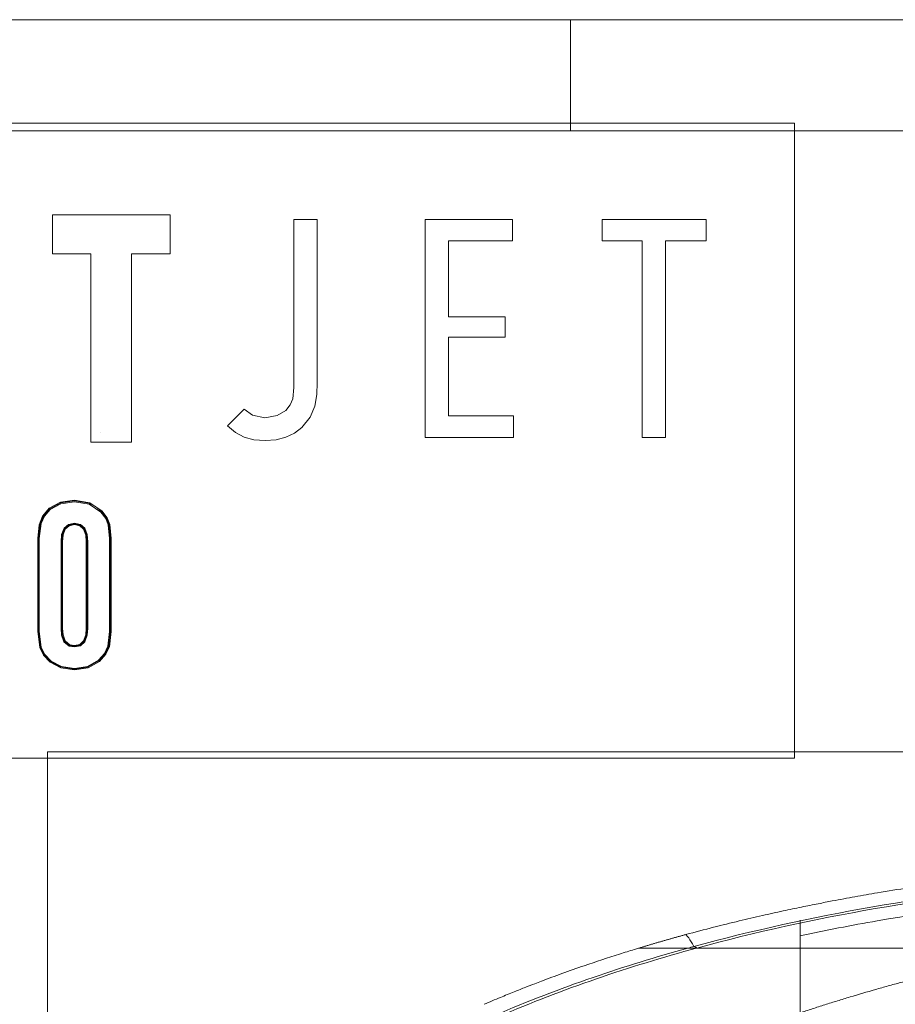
# Model space of a CAD drawing. Header units: millimetres. Extents: x 0 to 594, y 0 to 420.
# Tile 73 of 256: x 72 to 135, y 349 to 420. Entities that reach past the tile are written whole.
import ezdxf

# ---------------------------------------------------------------- set-up
doc = ezdxf.new("R2010")
doc.units = ezdxf.units.MM
doc.layers.add('1', color=7, linetype='Continuous', true_color=0xffffff)
doc.layers.add('256', color=7, linetype='Continuous', true_color=0xffffff)

msp = doc.modelspace()

# ---------------------------------------------------------------- linework, layer by layer
at = {"layer": '1', "color": 8, "linetype": 'Continuous', "lineweight": 18}
for p, q in [((127.34, 412.547), (8.191, 412.547)), ((127.34, 412.547), (127.34, 366.888)), ((8.191, 366.888), (127.34, 366.888)), ((73.601, 254.109), (73.601, 367.35)), ((350.782, 367.35), (73.601, 367.35))]:
    msp.add_line(p, q, dxfattribs=at)
at = {"layer": '1', "color": 7, "linetype": 'Continuous', "lineweight": 18}
for p, q in [((73.949, 405.969), (82.417, 405.969)), ((73.949, 403.169), (73.949, 405.969)), ((82.417, 405.969), (82.417, 403.169)), ((91.33, 405.633), (93.011, 405.633)), ((91.331, 393.559), (91.33, 405.633)), ((93.011, 405.633), (93.011, 393.917)), ((100.761, 405.635), (107.056, 405.635)), ((100.761, 389.954), (100.761, 405.635)), ((107.056, 405.635), (107.056, 404.089)), ((113.508, 405.635), (120.99, 405.635)), ((113.508, 404.089), (113.508, 405.635)), ((120.99, 405.635), (120.99, 404.089)), ((102.441, 404.089), (102.441, 398.624)), ((107.056, 404.089), (102.441, 404.089)), ((116.398, 404.089), (113.508, 404.089)), ((116.398, 389.954), (116.398, 404.089)), ((118.077, 404.089), (118.077, 389.954)), ((120.99, 404.089), (118.077, 404.089)), ((76.727, 403.169), (73.949, 403.169)), ((76.727, 389.616), (76.727, 403.169)), ((79.64, 403.169), (79.64, 389.616)), ((82.417, 403.169), (79.64, 403.169)), ((102.441, 398.624), (106.519, 398.624)), ((106.519, 398.624), (106.519, 397.167)), ((106.519, 397.167), (102.441, 397.167)), ((102.441, 397.167), (102.441, 391.5)), ((93.011, 393.917), (92.981, 393.053)), ((91.241, 392.721), (91.331, 393.559)), ((92.981, 393.053), (92.837, 392.217)), ((90.748, 391.901), (91.066, 392.308)), ((91.066, 392.308), (91.241, 392.721)), ((86.559, 390.781), (87.747, 391.99)), ((87.747, 391.99), (87.746, 391.99)), ((87.746, 391.99), (88.337, 391.551)), ((90.132, 391.523), (90.748, 391.901)), ((92.837, 392.217), (92.501, 391.419)), ((88.337, 391.551), (89.247, 391.363)), ((89.247, 391.363), (90.132, 391.523)), ((92.501, 391.419), (91.891, 390.669)), ((102.441, 391.5), (107.123, 391.5)), ((107.123, 391.5), (107.123, 389.954)), ((77.399, 390.288), (77.399, 390.288)), ((87.124, 390.304), (86.559, 390.781)), ((87.752, 389.977), (87.124, 390.304)), ((91.371, 390.267), (90.754, 389.972)), ((91.891, 390.669), (91.371, 390.267)), ((79.64, 389.616), (76.727, 389.616)), ((88.456, 389.788), (87.752, 389.977)), ((89.248, 389.728), (88.456, 389.788)), ((90.045, 389.79), (89.248, 389.728)), ((90.754, 389.972), (90.045, 389.79)), ((107.123, 389.954), (100.761, 389.954)), ((118.077, 389.954), (116.398, 389.954)), ((73.718, 384.865), (74.521, 385.296)), ((73.754, 384.82), (74.568, 385.25)), ((74.521, 385.296), (75.535, 385.449)), ((75.535, 385.335), (74.559, 385.189)), ((74.568, 385.25), (75.535, 385.391)), ((75.535, 385.449), (76.645, 385.254)), ((75.535, 385.391), (76.572, 385.219)), ((75.535, 385.335), (75.535, 385.335)), ((76.601, 385.148), (75.535, 385.335)), ((76.645, 385.254), (77.524, 384.658)), ((73.24, 384.292), (73.718, 384.865)), ((73.309, 384.298), (73.754, 384.82)), ((73.79, 384.777), (73.375, 384.303)), ((74.559, 385.189), (73.79, 384.777)), ((76.572, 385.219), (77.047, 384.98)), ((77.444, 384.58), (76.601, 385.148)), ((77.047, 384.98), (77.484, 384.618)), ((77.784, 384.123), (77.444, 384.58)), ((77.484, 384.618), (77.839, 384.137)), ((77.524, 384.658), (77.882, 384.176)), ((72.995, 383.68), (73.24, 384.292)), ((73.067, 383.732), (73.309, 384.298)), ((73.375, 384.303), (73.137, 383.777)), ((77.971, 383.66), (77.784, 384.123)), ((77.839, 384.137), (78.03, 383.653)), ((77.882, 384.176), (78.078, 383.686)), ((72.892, 382.687), (72.995, 383.68)), ((72.948, 382.685), (73.067, 383.732)), ((73.137, 383.777), (73.004, 382.687)), ((74.608, 382.975), (74.785, 383.424)), ((74.829, 383.391), (74.66, 382.945)), ((74.876, 383.359), (74.717, 382.944)), ((74.785, 383.424), (75.106, 383.701)), ((75.125, 383.65), (74.829, 383.391)), ((75.156, 383.602), (74.876, 383.359)), ((75.106, 383.701), (75.536, 383.801)), ((75.535, 383.745), (75.125, 383.65)), ((75.535, 383.688), (75.156, 383.602)), ((75.957, 383.643), (75.535, 383.745)), ((75.535, 383.684), (75.535, 383.688)), ((75.917, 383.597), (75.535, 383.684)), ((75.536, 383.801), (75.969, 383.7)), ((76.196, 383.355), (75.917, 383.597)), ((76.241, 383.391), (75.957, 383.643)), ((75.969, 383.7), (76.288, 383.422)), ((76.354, 382.936), (76.196, 383.355)), ((76.411, 382.939), (76.241, 383.391)), ((76.288, 383.422), (76.463, 382.968)), ((78.066, 382.687), (77.971, 383.66)), ((78.03, 383.653), (78.122, 382.687)), ((78.078, 383.686), (78.178, 382.687)), ((72.892, 376), (72.892, 382.687)), ((72.948, 382.687), (72.948, 382.685)), ((72.948, 376), (72.948, 382.687)), ((73.004, 382.687), (73.004, 376)), ((74.572, 382.45), (74.608, 382.975)), ((74.572, 376.233), (74.572, 382.45)), ((74.66, 382.945), (74.628, 382.45)), ((74.628, 382.45), (74.628, 376.233)), ((74.717, 382.944), (74.684, 382.45)), ((74.684, 382.45), (74.684, 376.233)), ((76.387, 382.447), (76.354, 382.936)), ((76.387, 376.231), (76.387, 382.447)), ((76.442, 382.45), (76.411, 382.939)), ((76.443, 382.45), (76.442, 382.45)), ((76.443, 376.233), (76.443, 382.45)), ((76.463, 382.968), (76.499, 382.45)), ((76.499, 382.45), (76.498, 376.233)), ((78.067, 376), (78.066, 382.687)), ((78.122, 382.687), (78.122, 376)), ((78.178, 382.687), (78.179, 376)), ((74.604, 375.734), (74.572, 376.233)), ((74.628, 376.233), (74.66, 375.744)), ((74.684, 376.233), (74.714, 375.761)), ((76.357, 375.768), (76.387, 376.231)), ((76.412, 375.756), (76.443, 376.233)), ((76.498, 376.233), (76.463, 375.729)), ((73.044, 374.839), (72.892, 376)), ((73.101, 374.848), (72.948, 376)), ((73.004, 376), (73.15, 374.883)), ((74.782, 375.261), (74.604, 375.734)), ((74.66, 375.744), (74.83, 375.292)), ((74.714, 375.761), (74.877, 375.324)), ((74.877, 375.324), (75.205, 375.05)), ((75.923, 375.072), (76.194, 375.322)), ((76.194, 375.322), (76.357, 375.768)), ((76.241, 375.292), (76.412, 375.756)), ((76.463, 375.729), (76.288, 375.263)), ((77.943, 374.934), (78.067, 376)), ((78.122, 376), (78, 374.936)), ((78.179, 376), (78.049, 374.905)), ((73.314, 374.291), (73.044, 374.839)), ((73.365, 374.317), (73.101, 374.848)), ((73.15, 374.883), (73.408, 374.357)), ((75.166, 374.946), (74.782, 375.261)), ((74.83, 375.292), (75.189, 374.996)), ((75.535, 374.885), (75.166, 374.946)), ((75.189, 374.996), (75.535, 374.939)), ((75.205, 375.05), (75.535, 374.995)), ((75.535, 374.995), (75.923, 375.072)), ((75.535, 374.939), (75.945, 375.021)), ((75.976, 374.976), (75.535, 374.885)), ((75.535, 374.885), (75.535, 374.885)), ((75.945, 375.021), (76.241, 375.292)), ((76.288, 375.263), (75.976, 374.976)), ((77.701, 374.415), (77.943, 374.934)), ((78, 374.936), (77.753, 374.397)), ((78.049, 374.905), (77.796, 374.358)), ((73.785, 373.789), (73.314, 374.291)), ((73.821, 373.834), (73.365, 374.317)), ((73.408, 374.357), (73.858, 373.877)), ((76.481, 373.494), (77.263, 373.926)), ((77.263, 373.926), (77.701, 374.415)), ((77.753, 374.397), (77.298, 373.883)), ((77.796, 374.358), (77.337, 373.841)), ((74.562, 373.379), (73.785, 373.789)), ((74.521, 373.452), (73.821, 373.834)), ((73.858, 373.877), (74.601, 373.484)), ((75.535, 373.296), (74.521, 373.452)), ((75.535, 373.238), (74.562, 373.379)), ((74.601, 373.484), (75.536, 373.35)), ((76.473, 373.432), (75.535, 373.296)), ((75.536, 373.24), (75.535, 373.238)), ((75.536, 373.35), (76.481, 373.494)), ((76.525, 373.391), (75.536, 373.24)), ((77.298, 373.883), (76.473, 373.432)), ((77.337, 373.841), (76.525, 373.391))]:
    msp.add_line(p, q, dxfattribs=at)
at = {"layer": '1', "color": 155, "linetype": 'Continuous', "lineweight": 13}
msp.add_line((120.32, 353.234), (120.321, 353.23), dxfattribs=at)
at = {"layer": '1', "color": 155, "linetype": 'Continuous', "lineweight": 18}
for points, knots in [([(172.515, 360.418), (171.678, 360.399), (170.083, 360.359), (167.81, 360.292), (165.775, 360.222), (163.979, 360.152), (162.422, 360.085), (160.872, 360.012), (159.246, 359.928), (157.455, 359.826), (155.155, 359.681), (152.348, 359.481), (149.043, 359.206), (145.975, 358.91), (143.127, 358.598), (140.525, 358.28), (137.992, 357.937), (135.596, 357.58), (133.789, 357.286), (132.506, 357.065), (131.699, 356.922), (130.886, 356.774), (130.007, 356.609), (128.993, 356.412), (127.816, 356.175), (126.475, 355.893), (124.98, 355.563), (123.311, 355.174), (121.471, 354.72), (120.192, 354.383), (119.525, 354.202)], [0, 0, 0, 0, 0.046741, 0.089071, 0.126967, 0.160434, 0.189467, 0.214063, 0.247146, 0.280483, 0.314384, 0.376066, 0.437938, 0.500085, 0.548741, 0.598593, 0.647173, 0.692274, 0.734687, 0.750106, 0.765481, 0.78081, 0.796616, 0.815841, 0.838944, 0.864278, 0.893054, 0.925271, 0.960921, 1, 1, 1, 1]), ([(120.114, 353.349), (124.348, 354.502), (132.946, 356.365), (143.891, 357.822), (152.712, 358.607), (159.348, 359.037), (164.89, 359.284), (169.33, 359.429), (171.551, 359.485), (172.662, 359.511)], [0, 0, 0, 0, 0.25, 0.5, 0.625, 0.75, 0.875, 0.9375, 1, 1, 1, 1]), ([(120.32, 353.234), (124.543, 354.384), (133.109, 356.24), (144.021, 357.693), (152.819, 358.476), (159.44, 358.906), (164.969, 359.152), (169.401, 359.296), (171.617, 359.352), (172.727, 359.378)], [0, 0, 0, 0, 0.25, 0.5, 0.625, 0.75, 0.875, 0.9375, 1, 1, 1, 1]), ([(127.749, 354.117), (129.592, 354.51), (135.724, 355.691), (144.118, 356.808), (152.887, 357.589), (159.488, 358.017), (165.003, 358.262), (169.427, 358.406), (171.639, 358.462), (172.748, 358.488)], [0, 0, 0, 0, 0.12605, 0.417367, 0.563025, 0.708683, 0.854342, 0.927171, 1, 1, 1, 1]), ([(127.754, 342.78), (127.754, 342.805), (127.754, 342.83), (127.754, 342.88), (127.754, 342.955), (127.754, 343.029), (127.754, 343.179), (127.754, 343.278), (127.754, 343.576), (127.754, 343.774), (127.754, 344.169), (127.754, 344.562), (127.754, 344.953), (127.754, 345.246), (127.754, 345.392), (127.754, 345.55), (127.754, 345.61), (127.754, 345.634), (127.754, 345.647), (127.754, 345.683), (127.754, 345.707), (127.754, 345.925), (127.754, 346.116), (127.754, 346.495), (127.754, 346.683), (127.754, 347.055), (127.754, 347.239), (127.754, 347.604), (127.754, 347.964), (127.754, 348.318), (127.754, 348.668), (127.754, 348.841), (127.754, 349.184), (127.754, 349.353), (127.754, 349.542), (127.754, 349.563), (127.754, 349.604), (127.754, 349.667), (127.754, 349.729), (127.754, 349.852), (127.754, 349.934), (127.754, 350.176), (127.754, 350.334), (127.754, 350.644), (127.754, 350.948), (127.754, 351.385), (127.754, 351.664), (127.754, 351.937), (127.754, 352.07), (127.754, 352.33), (127.754, 352.465), (127.754, 352.596), (127.754, 352.612), (127.754, 352.619), (127.754, 352.642), (127.754, 352.688), (127.754, 352.734), (127.754, 352.823), (127.754, 352.882), (127.754, 353.055), (127.754, 353.167), (127.754, 353.381), (127.754, 353.587), (127.754, 353.776), (127.754, 353.958), (127.754, 354.044), (127.754, 354.209), (127.754, 354.287), (127.754, 354.398), (127.754, 354.452), (127.754, 354.512), (127.754, 354.537), (127.754, 354.554), (127.754, 354.562), (127.754, 354.635), (127.754, 354.696), (127.754, 354.807), (127.754, 354.858), (127.754, 354.95), (127.754, 355.032), (127.754, 355.095), (127.754, 355.149), (127.754, 355.171), (127.754, 355.206), (127.754, 355.218), (127.754, 355.229), (127.754, 355.232), (127.754, 355.233), (127.754, 355.234), (127.754, 355.234), (127.754, 355.234), (127.754, 355.234), (127.754, 355.234)], [0, 0, 0, 0, 0.003818, 0.003818, 0.007635, 0.015271, 0.015271, 0.030542, 0.030542, 0.061084, 0.061084, 0.091625, 0.122167, 0.122167, 0.137438, 0.145074, 0.146982, 0.146982, 0.148891, 0.148891, 0.152709, 0.152709, 0.183251, 0.183251, 0.213793, 0.213793, 0.244334, 0.244334, 0.274876, 0.305418, 0.305418, 0.33596, 0.33596, 0.366502, 0.366502, 0.370319, 0.370319, 0.374137, 0.381773, 0.381773, 0.397044, 0.397044, 0.427585, 0.427585, 0.458127, 0.488669, 0.519211, 0.519211, 0.549753, 0.549753, 0.580294, 0.582203, 0.582203, 0.584112, 0.584112, 0.58793, 0.595565, 0.595565, 0.610836, 0.610836, 0.641378, 0.641378, 0.67192, 0.702462, 0.702462, 0.733003, 0.733003, 0.763545, 0.763545, 0.778816, 0.786452, 0.790269, 0.790269, 0.794087, 0.794087, 0.824629, 0.824629, 0.855171, 0.855171, 0.885713, 0.916254, 0.916254, 0.946796, 0.946796, 0.977338, 0.977338, 0.992609, 0.994518, 0.994518, 0.996427, 0.996427, 1, 1, 1, 1]), ([(116.147, 353.229), (116.037, 353.196), (115.753, 353.11), (115.293, 352.968), (114.092, 352.591), (112.528, 352.076), (110.656, 351.417), (109.471, 350.98), (108.604, 350.649), (107.951, 350.396), (107.125, 350.068), (106.128, 349.66), (105.409, 349.355), (105.022, 349.188)], [0, 0, 0, 0, 0.029154, 0.075008, 0.121717, 0.347524, 0.491484, 0.624338, 0.66771, 0.72678, 0.801873, 0.89296, 1, 1, 1, 1]), ([(105.802, 348.398), (108.117, 349.4), (112.689, 351.154), (117.381, 352.595), (119.679, 353.23)], [0, 0, 0, 0, 0.515297, 1, 1, 1, 1]), ([(106.059, 348.301), (108.367, 349.3), (113.055, 351.099), (117.869, 352.567), (120.303, 353.23)], [0, 0, 0, 0, 0.500586, 1, 1, 1, 1]), ([(116.147, 353.23), (116.147, 353.23), (116.147, 353.23), (116.145, 353.23), (116.143, 353.23), (116.138, 353.23), (116.136, 353.23), (116.134, 353.23), (116.134, 353.23), (116.133, 353.23), (116.132, 353.23), (116.131, 353.23), (116.13, 353.23), (116.129, 353.23), (116.128, 353.23), (116.128, 353.23), (116.127, 353.23), (116.126, 353.23), (116.127, 353.23), (116.127, 353.23), (116.127, 353.23), (116.127, 353.23), (116.127, 353.23), (116.128, 353.23), (116.129, 353.23), (116.129, 353.23), (116.131, 353.23), (116.131, 353.23), (116.132, 353.23), (116.132, 353.23), (116.134, 353.23), (116.135, 353.23), (116.137, 353.23), (116.138, 353.23), (116.141, 353.23), (116.144, 353.23), (116.149, 353.23), (116.151, 353.23), (116.157, 353.23), (116.159, 353.23), (116.165, 353.23), (116.173, 353.23), (116.191, 353.23), (116.208, 353.23), (116.229, 353.23), (116.24, 353.23), (116.273, 353.23), (116.294, 353.23), (116.322, 353.23), (116.328, 353.23), (116.339, 353.23), (116.356, 353.23), (116.373, 353.23), (116.429, 353.23), (116.475, 353.23), (116.533, 353.23), (116.545, 353.23), (116.569, 353.23), (116.581, 353.23), (116.616, 353.23), (116.64, 353.23), (116.712, 353.23), (116.76, 353.23), (116.857, 353.23), (116.906, 353.23), (117.005, 353.23), (117.055, 353.23), (117.131, 353.23), (117.156, 353.23), (117.206, 353.23), (117.232, 353.23), (117.308, 353.23), (117.359, 353.23), (117.513, 353.23), (117.617, 353.23), (117.827, 353.23), (117.933, 353.23), (118.067, 353.23), (118.107, 353.23), (118.147, 353.23), (118.174, 353.23), (118.187, 353.23), (118.255, 353.23), (118.309, 353.23), (118.471, 353.23), (118.579, 353.23), (118.797, 353.23), (118.907, 353.23), (119.126, 353.23), (119.236, 353.23), (119.457, 353.23), (119.568, 353.23), (119.679, 353.23)], [0, 0, 0, 0, 0.000019, 0.000019, 0.002693, 0.002693, 0.005367, 0.005367, 0.006035, 0.006035, 0.006703, 0.00804, 0.00804, 0.009377, 0.009377, 0.010714, 0.010714, 0.013388, 0.013388, 0.014056, 0.014056, 0.014725, 0.014725, 0.016062, 0.016062, 0.017398, 0.017398, 0.018067, 0.018067, 0.018735, 0.018735, 0.020072, 0.020072, 0.021409, 0.021409, 0.024083, 0.024083, 0.026757, 0.026757, 0.02943, 0.02943, 0.032104, 0.037452, 0.048146, 0.048146, 0.058841, 0.058841, 0.080231, 0.080231, 0.085579, 0.085579, 0.090926, 0.101621, 0.101621, 0.144401, 0.144401, 0.155096, 0.155096, 0.165791, 0.165791, 0.187181, 0.187181, 0.229961, 0.229961, 0.272741, 0.272741, 0.315521, 0.315521, 0.336911, 0.336911, 0.358301, 0.358301, 0.401081, 0.401081, 0.486641, 0.486641, 0.572201, 0.572201, 0.593591, 0.604286, 0.604286, 0.614981, 0.614981, 0.657761, 0.657761, 0.74332, 0.74332, 0.82888, 0.82888, 0.91444, 0.91444, 1, 1, 1, 1]), ([(119.679, 353.23), (119.568, 353.23), (119.457, 353.23), (119.236, 353.23), (119.126, 353.23), (118.907, 353.23), (118.797, 353.23), (118.579, 353.23), (118.471, 353.23), (118.309, 353.23), (118.255, 353.23), (118.187, 353.23), (118.174, 353.23), (118.147, 353.23), (118.107, 353.23), (118.067, 353.23), (117.933, 353.23), (117.827, 353.23), (117.617, 353.23), (117.513, 353.23), (117.359, 353.23), (117.308, 353.23), (117.232, 353.23), (117.206, 353.23), (117.156, 353.23), (117.131, 353.23), (117.055, 353.23), (117.005, 353.23), (116.906, 353.23), (116.857, 353.23), (116.76, 353.23), (116.712, 353.23), (116.64, 353.23), (116.616, 353.23), (116.581, 353.23), (116.569, 353.23), (116.545, 353.23), (116.533, 353.23), (116.475, 353.23), (116.429, 353.23), (116.373, 353.23), (116.356, 353.23), (116.339, 353.23), (116.328, 353.23), (116.322, 353.23), (116.294, 353.23), (116.273, 353.23), (116.24, 353.23), (116.229, 353.23), (116.208, 353.23), (116.191, 353.23), (116.173, 353.23), (116.165, 353.23), (116.159, 353.23), (116.157, 353.23), (116.151, 353.23), (116.149, 353.23), (116.144, 353.23), (116.141, 353.23), (116.138, 353.23), (116.137, 353.23), (116.135, 353.23), (116.134, 353.23), (116.132, 353.23), (116.132, 353.23), (116.132, 353.23)], [0, 0, 0, 0, 0.087167, 0.087167, 0.174334, 0.174334, 0.261501, 0.261501, 0.348667, 0.348667, 0.392251, 0.392251, 0.403147, 0.403147, 0.414043, 0.435834, 0.435834, 0.523001, 0.523001, 0.610168, 0.610168, 0.653751, 0.653751, 0.675543, 0.675543, 0.697335, 0.697335, 0.740918, 0.740918, 0.784502, 0.784502, 0.828085, 0.828085, 0.849877, 0.849877, 0.860773, 0.860773, 0.871669, 0.871669, 0.915252, 0.915252, 0.926148, 0.931596, 0.931596, 0.937044, 0.937044, 0.958835, 0.958835, 0.969731, 0.969731, 0.980627, 0.986075, 0.988799, 0.988799, 0.991523, 0.991523, 0.994247, 0.994247, 0.996971, 0.996971, 0.998333, 0.998333, 0.999695, 0.999695, 1, 1, 1, 1]), ([(146.17, 353.23), (145.856, 353.175), (145.542, 353.119), (144.915, 353.005), (144.602, 352.946), (143.977, 352.827), (143.664, 352.767), (143.04, 352.643), (142.728, 352.58), (142.105, 352.452), (141.794, 352.387), (141.172, 352.254), (140.861, 352.186), (140.241, 352.049), (139.931, 351.979), (139.311, 351.837), (139.002, 351.765), (138.384, 351.618), (138.076, 351.544), (137.459, 351.393), (137.151, 351.316), (136.536, 351.16), (136.229, 351.081), (135.615, 350.921), (135.308, 350.84), (134.696, 350.675), (134.39, 350.591), (133.779, 350.422), (133.474, 350.336), (132.56, 350.075), (131.952, 349.897), (131.043, 349.622), (130.74, 349.53), (130.135, 349.342), (129.833, 349.247), (129.229, 349.056), (128.928, 348.959), (128.326, 348.762), (128.026, 348.663), (127.126, 348.362), (126.527, 348.156), (125.632, 347.842), (125.334, 347.736), (124.739, 347.522), (124.442, 347.413), (123.848, 347.195), (123.552, 347.084), (122.96, 346.861), (122.665, 346.749), (122.075, 346.521), (121.78, 346.406), (121.339, 346.232), (121.192, 346.174), (120.899, 346.057), (120.752, 345.998), (120.312, 345.821), (120.019, 345.702), (119.435, 345.461), (119.143, 345.34), (118.56, 345.095), (118.27, 344.972), (117.689, 344.722), (117.399, 344.597), (117.11, 344.47)], [0, 0, 0, 0, 0.03125, 0.03125, 0.0625, 0.0625, 0.09375, 0.09375, 0.125, 0.125, 0.15625, 0.15625, 0.1875, 0.1875, 0.21875, 0.21875, 0.25, 0.25, 0.28125, 0.28125, 0.3125, 0.3125, 0.34375, 0.34375, 0.375, 0.375, 0.40625, 0.40625, 0.4375, 0.4375, 0.5, 0.5, 0.53125, 0.53125, 0.5625, 0.5625, 0.59375, 0.59375, 0.625, 0.625, 0.6875, 0.6875, 0.71875, 0.71875, 0.75, 0.75, 0.78125, 0.78125, 0.8125, 0.8125, 0.84375, 0.84375, 0.859375, 0.859375, 0.875, 0.875, 0.90625, 0.90625, 0.9375, 0.9375, 0.96875, 0.96875, 1, 1, 1, 1]), ([(119.422, 353.23), (119.422, 353.23), (119.422, 353.23), (119.422, 353.23), (119.425, 353.23), (119.435, 353.23), (119.442, 353.23), (119.454, 353.23), (119.458, 353.23), (119.462, 353.23), (119.465, 353.23), (119.466, 353.23), (119.474, 353.23), (119.481, 353.23), (119.502, 353.23), (119.519, 353.23), (119.557, 353.23), (119.578, 353.23), (119.608, 353.23), (119.614, 353.23), (119.621, 353.23)], [0, 0, 0, 0, 0.013473, 0.013473, 0.200599, 0.200599, 0.387725, 0.387725, 0.434506, 0.457897, 0.457897, 0.481287, 0.481287, 0.57485, 0.57485, 0.761976, 0.761976, 0.949102, 0.949102, 1, 1, 1, 1]), ([(119.621, 353.23), (119.614, 353.23), (119.608, 353.23), (119.578, 353.23), (119.557, 353.23), (119.519, 353.23), (119.502, 353.23), (119.481, 353.23), (119.474, 353.23), (119.466, 353.23), (119.465, 353.23), (119.462, 353.23), (119.458, 353.23), (119.454, 353.23), (119.442, 353.23), (119.435, 353.23), (119.425, 353.23), (119.422, 353.23), (119.422, 353.23), (119.422, 353.23), (119.422, 353.23)], [0, 0, 0, 0, 0.050898, 0.050898, 0.238024, 0.238024, 0.42515, 0.42515, 0.518713, 0.518713, 0.542103, 0.542103, 0.565494, 0.612275, 0.612275, 0.799401, 0.799401, 0.986527, 0.986527, 1, 1, 1, 1]), ([(119.679, 353.23), (119.719, 353.23), (119.763, 353.23), (119.821, 353.23), (119.833, 353.23), (119.857, 353.23), (119.869, 353.23), (119.906, 353.23), (119.931, 353.23), (119.983, 353.23), (120.01, 353.23), (120.051, 353.23), (120.064, 353.23), (120.092, 353.23), (120.106, 353.23), (120.149, 353.23), (120.178, 353.23), (120.222, 353.23), (120.237, 353.23), (120.253, 353.23), (120.254, 353.23), (120.256, 353.23), (120.259, 353.23), (120.261, 353.23), (120.267, 353.23), (120.27, 353.23), (120.275, 353.23), (120.276, 353.23), (120.278, 353.23), (120.279, 353.23), (120.279, 353.23), (120.28, 353.23), (120.28, 353.23), (120.281, 353.23), (120.282, 353.23), (120.284, 353.23), (120.285, 353.23), (120.286, 353.23), (120.286, 353.23), (120.286, 353.23), (120.286, 353.23), (120.286, 353.23), (120.286, 353.23), (120.286, 353.23), (120.287, 353.23), (120.287, 353.23), (120.287, 353.23), (120.287, 353.23), (120.287, 353.23), (120.288, 353.23), (120.288, 353.23), (120.289, 353.23), (120.289, 353.23), (120.291, 353.23), (120.291, 353.23), (120.293, 353.23), (120.293, 353.23), (120.296, 353.23), (120.297, 353.23), (120.299, 353.23), (120.3, 353.23), (120.301, 353.23), (120.302, 353.23), (120.303, 353.23)], [0, 0, 0, 0, 0.25, 0.25, 0.3125, 0.3125, 0.375, 0.375, 0.5, 0.5, 0.625, 0.625, 0.6875, 0.6875, 0.75, 0.75, 0.875, 0.875, 0.9375, 0.9375, 0.941406, 0.941406, 0.945313, 0.953125, 0.953125, 0.96875, 0.96875, 0.972656, 0.972656, 0.974609, 0.975586, 0.975586, 0.976563, 0.976563, 0.980469, 0.980469, 0.984375, 0.984375, 0.984619, 0.984619, 0.984863, 0.984863, 0.985107, 0.985107, 0.985352, 0.985352, 0.98584, 0.98584, 0.986328, 0.986328, 0.987305, 0.987305, 0.988281, 0.988281, 0.990234, 0.990234, 0.992187, 0.992187, 0.996094, 0.996094, 0.998047, 0.998047, 1, 1, 1, 1]), ([(120.303, 353.23), (120.302, 353.23), (120.301, 353.23), (120.3, 353.23), (120.299, 353.23), (120.297, 353.23), (120.296, 353.23), (120.293, 353.23), (120.293, 353.23), (120.291, 353.23), (120.291, 353.23), (120.289, 353.23), (120.289, 353.23), (120.288, 353.23), (120.288, 353.23), (120.287, 353.23), (120.287, 353.23), (120.287, 353.23), (120.287, 353.23), (120.287, 353.23), (120.286, 353.23), (120.286, 353.23), (120.286, 353.23), (120.286, 353.23), (120.286, 353.23), (120.286, 353.23), (120.286, 353.23), (120.285, 353.23), (120.284, 353.23), (120.282, 353.23), (120.281, 353.23), (120.28, 353.23), (120.28, 353.23), (120.279, 353.23), (120.279, 353.23), (120.278, 353.23), (120.276, 353.23), (120.275, 353.23), (120.27, 353.23), (120.267, 353.23), (120.261, 353.23), (120.259, 353.23), (120.256, 353.23), (120.254, 353.23), (120.253, 353.23), (120.237, 353.23), (120.222, 353.23), (120.178, 353.23), (120.149, 353.23), (120.106, 353.23), (120.092, 353.23), (120.064, 353.23), (120.051, 353.23), (120.01, 353.23), (119.983, 353.23), (119.931, 353.23), (119.906, 353.23), (119.869, 353.23), (119.857, 353.23), (119.833, 353.23), (119.821, 353.23), (119.763, 353.23), (119.719, 353.23), (119.679, 353.23)], [0, 0, 0, 0, 0.001953, 0.001953, 0.003906, 0.003906, 0.007812, 0.007812, 0.009766, 0.009766, 0.011719, 0.011719, 0.012695, 0.012695, 0.013672, 0.013672, 0.01416, 0.01416, 0.014648, 0.014648, 0.014893, 0.014893, 0.015137, 0.015137, 0.015381, 0.015381, 0.015625, 0.015625, 0.019531, 0.019531, 0.023437, 0.023437, 0.024414, 0.024414, 0.025391, 0.027344, 0.027344, 0.03125, 0.03125, 0.046875, 0.046875, 0.054687, 0.058594, 0.058594, 0.0625, 0.0625, 0.125, 0.125, 0.25, 0.25, 0.3125, 0.3125, 0.375, 0.375, 0.5, 0.5, 0.625, 0.625, 0.6875, 0.6875, 0.75, 0.75, 1, 1, 1, 1]), ([(190.107, 353.23), (189.58, 353.23), (189.054, 353.23), (187.416, 353.23), (186.305, 353.23), (182.972, 353.23), (180.75, 353.23), (177.418, 353.23), (176.308, 353.23), (174.642, 353.23), (174.087, 353.23), (172.976, 353.23), (172.421, 353.23), (170.755, 353.23), (169.645, 353.23), (167.98, 353.23), (167.424, 353.23), (166.314, 353.23), (165.759, 353.23), (164.649, 353.23), (164.094, 353.23), (162.983, 353.23), (162.428, 353.23), (161.318, 353.23), (160.763, 353.23), (159.652, 353.23), (159.097, 353.23), (157.987, 353.23), (157.432, 353.23), (156.321, 353.23), (155.766, 353.23), (154.655, 353.23), (154.1, 353.23), (152.99, 353.23), (152.434, 353.23), (151.324, 353.23), (150.768, 353.23), (149.657, 353.23), (149.102, 353.23), (147.991, 353.23), (147.435, 353.23), (146.324, 353.23), (145.768, 353.23), (144.656, 353.23), (144.101, 353.23), (143.406, 353.23), (143.267, 353.23), (142.989, 353.23), (142.85, 353.23), (142.433, 353.23), (142.155, 353.23), (141.321, 353.23), (140.765, 353.23), (139.932, 353.23), (139.654, 353.23), (139.099, 353.23), (138.821, 353.23), (138.265, 353.23), (137.988, 353.23), (137.433, 353.23), (137.155, 353.23), (136.6, 353.23), (136.323, 353.23), (135.768, 353.23), (135.49, 353.23), (134.936, 353.23), (134.659, 353.23), (134.104, 353.23), (133.827, 353.23), (133.273, 353.23), (132.996, 353.23), (132.442, 353.23), (132.165, 353.23), (131.612, 353.23), (131.335, 353.23), (130.782, 353.23), (130.505, 353.23), (129.953, 353.23), (129.676, 353.23), (129.262, 353.23), (129.124, 353.23), (128.951, 353.23), (128.917, 353.23), (128.848, 353.23), (128.745, 353.23), (128.641, 353.23), (128.297, 353.23), (128.022, 353.23), (127.612, 353.23), (127.475, 353.23), (127.203, 353.23), (127.066, 353.23), (126.795, 353.23), (126.659, 353.23), (126.388, 353.23), (126.253, 353.23), (125.984, 353.23), (125.849, 353.23), (125.581, 353.23), (125.447, 353.23), (125.18, 353.23), (125.047, 353.23), (124.782, 353.23), (124.649, 353.23), (124.385, 353.23), (124.254, 353.23), (123.991, 353.23), (123.861, 353.23), (123.6, 353.23), (123.471, 353.23), (123.212, 353.23), (123.084, 353.23), (122.892, 353.23), (122.828, 353.23), (122.733, 353.23), (122.701, 353.23), (122.653, 353.23), (122.638, 353.23), (122.606, 353.23), (122.59, 353.23), (122.448, 353.23), (122.323, 353.23), (122.077, 353.23), (121.955, 353.23), (121.776, 353.23), (121.716, 353.23), (121.599, 353.23), (121.54, 353.23), (121.425, 353.23), (121.367, 353.23), (121.254, 353.23), (121.197, 353.23), (121.086, 353.23), (121.031, 353.23), (120.922, 353.23), (120.869, 353.23), (120.789, 353.23), (120.756, 353.23), (120.724, 353.23), (120.711, 353.23), (120.704, 353.23), (120.685, 353.23), (120.672, 353.23), (120.608, 353.23), (120.557, 353.23), (120.459, 353.23), (120.411, 353.23), (120.348, 353.23), (120.331, 353.23), (120.314, 353.23)], [0, 0, 0, 0, 0.022375, 0.022375, 0.069581, 0.069581, 0.163992, 0.163992, 0.211197, 0.211197, 0.2348, 0.2348, 0.258403, 0.258403, 0.305608, 0.305608, 0.329211, 0.329211, 0.352813, 0.352813, 0.376416, 0.376416, 0.400019, 0.400019, 0.423622, 0.423622, 0.447224, 0.447224, 0.470827, 0.470827, 0.49443, 0.49443, 0.518032, 0.518032, 0.541635, 0.541635, 0.565238, 0.565238, 0.588841, 0.588841, 0.612443, 0.612443, 0.636046, 0.636046, 0.659649, 0.659649, 0.665549, 0.665549, 0.67145, 0.67145, 0.683252, 0.683252, 0.706854, 0.706854, 0.718656, 0.718656, 0.730457, 0.730457, 0.742258, 0.742258, 0.75406, 0.75406, 0.765861, 0.765861, 0.777662, 0.777662, 0.789464, 0.789464, 0.801265, 0.801265, 0.813066, 0.813066, 0.824868, 0.824868, 0.836669, 0.836669, 0.848471, 0.848471, 0.860272, 0.860272, 0.866173, 0.866173, 0.867648, 0.867648, 0.869123, 0.872073, 0.872073, 0.883875, 0.883875, 0.889775, 0.889775, 0.895676, 0.895676, 0.901577, 0.901577, 0.907477, 0.907477, 0.913378, 0.913378, 0.919279, 0.919279, 0.925179, 0.925179, 0.93108, 0.93108, 0.936981, 0.936981, 0.942881, 0.942881, 0.948782, 0.948782, 0.954683, 0.954683, 0.957633, 0.957633, 0.959108, 0.959108, 0.959846, 0.959846, 0.960583, 0.960583, 0.966484, 0.966484, 0.972385, 0.972385, 0.975335, 0.975335, 0.978285, 0.978285, 0.981236, 0.981236, 0.984186, 0.984186, 0.987137, 0.987137, 0.990087, 0.990087, 0.991562, 0.991931, 0.991931, 0.9923, 0.9923, 0.993037, 0.993037, 0.995988, 0.995988, 0.998938, 0.998938, 1, 1, 1, 1]), ([(120.336, 353.23), (120.346, 353.23), (120.355, 353.23), (120.411, 353.23), (120.459, 353.23), (120.557, 353.23), (120.608, 353.23), (120.672, 353.23), (120.685, 353.23), (120.704, 353.23), (120.711, 353.23), (120.724, 353.23), (120.756, 353.23), (120.789, 353.23), (120.869, 353.23), (120.922, 353.23), (121.031, 353.23), (121.086, 353.23), (121.197, 353.23), (121.254, 353.23), (121.367, 353.23), (121.425, 353.23), (121.54, 353.23), (121.599, 353.23), (121.716, 353.23), (121.776, 353.23), (121.955, 353.23), (122.077, 353.23), (122.323, 353.23), (122.448, 353.23), (122.59, 353.23), (122.606, 353.23), (122.638, 353.23), (122.653, 353.23), (122.701, 353.23), (122.733, 353.23), (122.828, 353.23), (122.892, 353.23), (123.084, 353.23), (123.212, 353.23), (123.471, 353.23), (123.6, 353.23), (123.861, 353.23), (123.991, 353.23), (124.254, 353.23), (124.385, 353.23), (124.649, 353.23), (124.782, 353.23), (125.047, 353.23), (125.18, 353.23), (125.447, 353.23), (125.581, 353.23), (125.849, 353.23), (125.984, 353.23), (126.253, 353.23), (126.388, 353.23), (126.659, 353.23), (126.795, 353.23), (127.066, 353.23), (127.203, 353.23), (127.475, 353.23), (127.612, 353.23), (128.022, 353.23), (128.297, 353.23), (128.641, 353.23), (128.745, 353.23), (128.848, 353.23), (128.917, 353.23), (128.951, 353.23), (129.124, 353.23), (129.262, 353.23), (129.676, 353.23), (129.953, 353.23), (130.505, 353.23), (130.782, 353.23), (131.335, 353.23), (131.612, 353.23), (132.165, 353.23), (132.442, 353.23), (132.996, 353.23), (133.273, 353.23), (133.827, 353.23), (134.104, 353.23), (134.659, 353.23), (134.936, 353.23), (135.49, 353.23), (135.768, 353.23), (136.323, 353.23), (136.6, 353.23), (137.155, 353.23), (137.433, 353.23), (137.988, 353.23), (138.265, 353.23), (138.821, 353.23), (139.099, 353.23), (139.654, 353.23), (139.932, 353.23), (140.765, 353.23), (141.321, 353.23), (142.155, 353.23), (142.433, 353.23), (142.85, 353.23), (142.989, 353.23), (143.267, 353.23), (143.406, 353.23), (144.101, 353.23), (144.656, 353.23), (145.768, 353.23), (146.324, 353.23), (147.435, 353.23), (147.991, 353.23), (149.102, 353.23), (149.657, 353.23), (150.768, 353.23), (151.324, 353.23), (152.434, 353.23), (152.99, 353.23), (154.1, 353.23), (154.655, 353.23), (155.766, 353.23), (156.321, 353.23), (157.432, 353.23), (157.987, 353.23), (159.097, 353.23), (159.652, 353.23), (160.763, 353.23), (161.318, 353.23), (162.428, 353.23), (162.983, 353.23), (164.094, 353.23), (164.649, 353.23), (165.759, 353.23), (166.314, 353.23), (167.424, 353.23), (167.98, 353.23), (169.645, 353.23), (170.755, 353.23), (172.421, 353.23), (172.976, 353.23), (174.087, 353.23), (174.642, 353.23), (176.308, 353.23), (177.418, 353.23), (180.75, 353.23), (182.972, 353.23), (186.305, 353.23), (187.416, 353.23), (189.054, 353.23), (189.58, 353.23), (190.107, 353.23)], [0, 0, 0, 0, 0.00059, 0.00059, 0.003542, 0.003542, 0.006494, 0.006494, 0.007232, 0.007232, 0.007601, 0.007601, 0.00797, 0.009446, 0.009446, 0.012397, 0.012397, 0.015349, 0.015349, 0.018301, 0.018301, 0.021252, 0.021252, 0.024204, 0.024204, 0.027156, 0.027156, 0.033059, 0.033059, 0.038963, 0.038963, 0.039701, 0.039701, 0.040439, 0.040439, 0.041915, 0.041915, 0.044866, 0.044866, 0.05077, 0.05077, 0.056673, 0.056673, 0.062577, 0.062577, 0.06848, 0.06848, 0.074384, 0.074384, 0.080287, 0.080287, 0.086191, 0.086191, 0.092094, 0.092094, 0.097998, 0.097998, 0.103901, 0.103901, 0.109804, 0.109804, 0.115708, 0.115708, 0.127515, 0.127515, 0.130467, 0.131942, 0.131942, 0.133418, 0.133418, 0.139322, 0.139322, 0.151129, 0.151129, 0.162936, 0.162936, 0.174743, 0.174743, 0.18655, 0.18655, 0.198356, 0.198356, 0.210163, 0.210163, 0.22197, 0.22197, 0.233777, 0.233777, 0.245584, 0.245584, 0.257391, 0.257391, 0.269198, 0.269198, 0.281005, 0.281005, 0.292812, 0.292812, 0.316426, 0.316426, 0.328233, 0.328233, 0.334136, 0.334136, 0.34004, 0.34004, 0.363654, 0.363654, 0.387267, 0.387267, 0.410881, 0.410881, 0.434495, 0.434495, 0.458109, 0.458109, 0.481723, 0.481723, 0.505337, 0.505337, 0.528951, 0.528951, 0.552564, 0.552564, 0.576178, 0.576178, 0.599792, 0.599792, 0.623406, 0.623406, 0.64702, 0.64702, 0.670634, 0.670634, 0.694248, 0.694248, 0.741475, 0.741475, 0.765089, 0.765089, 0.788703, 0.788703, 0.835931, 0.835931, 0.930386, 0.930386, 0.977614, 0.977614, 1, 1, 1, 1])]:
    msp.add_open_spline(points, degree=3, knots=knots, dxfattribs=at)
for points, degree in [([(119.525, 354.202), (117.81, 353.736), (116.113, 353.221)], 2), ([(119.679, 353.23), (119.824, 353.27), (119.969, 353.31), (120.114, 353.349)], 3), ([(120.303, 353.23), (120.309, 353.231), (120.314, 353.233), (120.32, 353.234)], 3), ([(120.321, 353.23), (120.315, 353.23), (120.309, 353.23), (120.303, 353.23)], 3), ([(120.303, 353.23), (120.309, 353.23), (120.315, 353.23), (120.321, 353.23)], 3), ([(120.842, 353.23), (120.668, 353.23), (120.495, 353.23), (120.321, 353.23)], 3), ([(120.321, 353.23), (120.495, 353.23), (120.668, 353.23), (120.842, 353.23)], 3), ([(123.864, 353.23), (123.42, 353.23), (122.975, 353.23), (122.531, 353.23)], 3), ([(122.531, 353.23), (122.975, 353.23), (123.42, 353.23), (123.864, 353.23)], 3)]:
    msp.add_open_spline(points, degree=degree, dxfattribs=at)
at = {"layer": '1', "color": 155, "linetype": 'Continuous', "lineweight": 13}
for points, knots in [([(119.525, 354.201), (119.526, 354.2), (119.528, 354.199), (119.542, 354.185), (119.555, 354.173), (119.622, 354.105), (119.678, 354.039), (119.853, 353.805), (119.979, 353.602), (120.114, 353.349)], [0, 0, 0, 0, 0.008175, 0.008175, 0.084469, 0.084469, 0.389646, 0.389646, 1, 1, 1, 1]), ([(120.114, 353.349), (120.15, 353.336), (120.186, 353.319), (120.242, 353.288), (120.261, 353.276), (120.29, 353.258), (120.3, 353.251), (120.312, 353.243), (120.314, 353.242), (120.317, 353.239), (120.318, 353.239), (120.319, 353.238), (120.319, 353.237), (120.32, 353.235), (120.32, 353.235), (120.32, 353.234)], [0, 0, 0, 0, 0.544335, 0.544335, 0.816502, 0.816502, 0.952586, 0.952586, 0.986607, 0.986607, 0.995112, 0.995112, 0.999364, 0.999364, 1, 1, 1, 1])]:
    msp.add_open_spline(points, degree=3, knots=knots, dxfattribs=at)
at = {"layer": '256', "color": 163, "linetype": 'Continuous', "lineweight": 18}
for p, q in [((0, 420), (594, 420)), ((111.219, 412), (111.219, 420)), ((8, 412), (586, 412))]:
    msp.add_line(p, q, dxfattribs=at)

doc.saveas('drawing.dxf')
